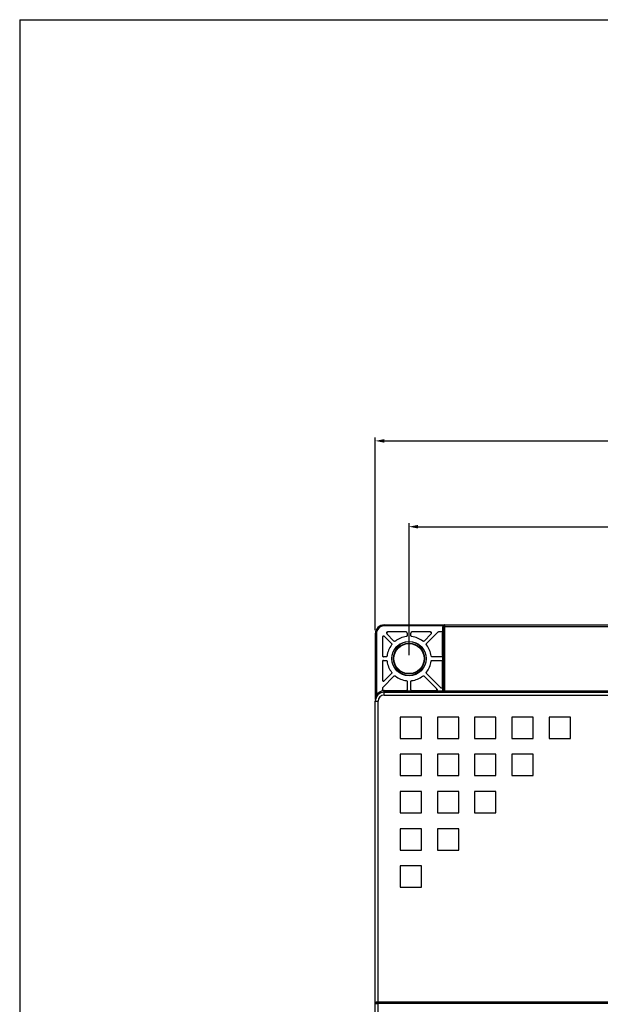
# Model space of a CAD drawing. Header units: millimetres. Extents: x 66 to 1727, y -68 to 939.
# Tile 46 of 72: x 66 to 230, y 661 to 939. Entities that reach past the tile are written whole.
import ezdxf

# ---------------------------------------------------------------- set-up
doc = ezdxf.new("R2010")
doc.units = ezdxf.units.MM
doc.header["$LTSCALE"] = 65.395
doc.header["$PDMODE"] = 3
doc.header["$PDSIZE"] = 0.3
doc.layers.get('0').update_dxf_attribs({"linetype": 'CONTINUOUS'})
doc.layers.get('Defpoints').update_dxf_attribs({"linetype": 'CONTINUOUS'})
for name, color, linetype in [('0-ASSY-NH30-G-FA_DXF_FORMAT', 7, 'CONTINUOUS'), ('07_ALL_FEATURES', 7, 'CONTINUOUS'), ('DIM', 7, 'CONTINUOUS')]:
    doc.layers.add(name, color=color, linetype=linetype)
doc.styles.get("Standard").update_dxf_attribs({"font": 'arial.ttf'})
doc.dimstyles.get("Standard").update_dxf_attribs({"dimtxt": 3, "dimasz": 2.5, "dimexe": 1, "dimexo": 1, "dimtad": 1, "dimzin": 0, "dimdsep": 46, "dimtxsty": 'Standard', "dimblk": '_FILLED', "dimblk1": '_FILLED', "dimblk2": '_FILLED', "dimcen": 0.09, "dimazin": 0, "dimtol": 1, "dimtp": 0.01, "dimtm": 0.01, "dimtfac": 1, "dimtofl": 0, "dimtmove": 0, "dimatfit": 3, "dimldrblk": '_FILLED', "dimfxl": 1, "dimtolj": 1, "dimtzin": 0, "dimarcsym": 0})

# ---------------------------------------------------------------- blocks, each defined once
blk = doc.blocks.new('_FILLED')
at = {"color": 0, "linetype": 'ByBlock'}
blk.add_solid([(0, 0), (-1, 0.2), (-1, -0.2)], dxfattribs=at)
blk = doc.blocks.new('*D1')
at = {"layer": 'Defpoints', "color": 0, "transparency": 16777216}
for p in [(416.26, 819.91), (166.26, 765.52), (416.26, 765.52)]:
    blk.add_point(p, dxfattribs=at)
at = {"layer": 'DIM', "color": 7, "lineweight": -2, "transparency": 16777216}
for p, q in [((166.26, 766.52), (166.26, 820.91)), ((168.76, 819.91), (413.76, 819.91)), ((416.26, 766.52), (416.26, 820.91))]:
    blk.add_line(p, q, dxfattribs=at)
at = {"layer": 'DIM', "color": 7, "lineweight": -2, "transparency": 16777216, "xscale": 2.5, "yscale": 2.5, "zscale": 2.5, "rotation": 180}
blk.add_blockref('_FILLED', (166.26, 819.91), dxfattribs=at)
at = {"layer": 'DIM', "color": 7, "lineweight": -2, "transparency": 16777216, "xscale": 2.5, "yscale": 2.5, "zscale": 2.5}
blk.add_blockref('_FILLED', (416.26, 819.91), dxfattribs=at)
at = {"layer": 'DIM', "color": 0, "transparency": 16777216, "insert": (292.68, 826.41), "char_height": 3, "attachment_point": 5}
blk.add_mtext('\\A1;{\\H3.3333x;W}', dxfattribs=at)
blk = doc.blocks.new('*D4')
at = {"layer": 'Defpoints', "color": 0, "transparency": 16777216}
for p in [(406.76, 795.72), (175.76, 758.52), (406.76, 758.52)]:
    blk.add_point(p, dxfattribs=at)
at = {"layer": 'DIM', "color": 7, "lineweight": -2, "transparency": 16777216}
for p, q in [((175.76, 759.52), (175.76, 796.72)), ((178.26, 795.72), (404.26, 795.72)), ((406.76, 759.52), (406.76, 796.72))]:
    blk.add_line(p, q, dxfattribs=at)
at = {"layer": 'DIM', "color": 7, "lineweight": -2, "transparency": 16777216, "xscale": 2.5, "yscale": 2.5, "zscale": 2.5, "rotation": 180}
blk.add_blockref('_FILLED', (175.76, 795.72), dxfattribs=at)
at = {"layer": 'DIM', "color": 7, "lineweight": -2, "transparency": 16777216, "xscale": 2.5, "yscale": 2.5, "zscale": 2.5}
blk.add_blockref('_FILLED', (406.76, 795.72), dxfattribs=at)
at = {"layer": 'DIM', "color": 0, "transparency": 16777216, "insert": (291.26, 802.24), "char_height": 3, "attachment_point": 5}
blk.add_mtext('\\A1;{\\H3.3333x;W1}', dxfattribs=at)

msp = doc.modelspace()

# ---------------------------------------------------------------- linework, layer by layer
msp.add_line((66.021, 938.716), (66.021, -68.499))
at = {"color": 7, "linetype": 'Continuous'}
msp.add_line((396.661, 749.297), (185.865, 749.297), dxfattribs=at)
at = {"layer": '0-ASSY-NH30-G-FA_DXF_FORMAT', "color": 7, "linetype": 'Continuous'}
msp.add_line((66.021, 938.716), (871.298, 938.716), dxfattribs=at)
at = {"layer": '07_ALL_FEATURES', "color": 7, "linetype": 'Continuous'}
for p, q in [((168.763, 767.718), (168.763, 768.018)), ((168.763, 768.018), (413.763, 768.018)), ((185.305, 767.718), (168.763, 767.718)), ((185.263, 749.446), (185.263, 767.518)), ((397.263, 767.518), (185.263, 767.518)), ((185.365, 767.518), (185.382, 767.648)), ((185.365, 767.518), (185.365, 749.318)), ((185.865, 749.297), (185.865, 768.018)), ((166.263, 765.518), (166.263, 746.957)), ((166.563, 765.518), (166.263, 765.518)), ((166.563, 765.518), (166.563, 748.132)), ((168.263, 764.587), (168.263, 759.318)), ((168.775, 764.799), (170.813, 762.761)), ((171.52, 763.468), (169.482, 765.506)), ((174.963, 766.018), (169.694, 766.018)), ((175.263, 765.718), (175.263, 765.019)), ((176.263, 765.019), (176.263, 765.718)), ((181.832, 766.018), (176.563, 766.018)), ((182.044, 765.506), (180.006, 763.468)), ((180.713, 762.761), (183.882, 765.93)), ((184.963, 766.018), (184.094, 766.018)), ((185.232, 759.348), (185.232, 765.687)), ((169.262, 759.018), (168.563, 759.018)), ((184.963, 759.018), (182.264, 759.018)), ((168.263, 757.718), (168.263, 752.449)), ((168.563, 758.018), (169.262, 758.018)), ((182.264, 758.018), (184.963, 758.018)), ((185.232, 750.523), (185.232, 757.687)), ((168.351, 750.399), (171.52, 753.568)), ((170.813, 754.275), (168.775, 752.237)), ((180.006, 753.568), (183.616, 749.958)), ((184.751, 750.237), (180.713, 754.275)), ((168.263, 750.187), (168.263, 749.739)), ((175.263, 752.017), (175.263, 749.746)), ((176.263, 749.746), (176.263, 752.017)), ((168.763, 748.218), (168.763, 749.476)), ((168.763, 749.476), (174.932, 749.476)), ((168.763, 749.446), (185.263, 749.446)), ((168.763, 749.018), (413.763, 749.018)), ((168.763, 748.218), (302.043, 748.218)), ((176.593, 749.476), (183.33, 749.476)), ((185.365, 749.318), (185.263, 749.446)), ((396.661, 749.297), (185.865, 749.297)), ((166.263, 661.538), (166.263, 746.518)), ((166.263, 746.518), (167.063, 746.518)), ((167.063, 661.562), (167.063, 746.518)), ((173.263, 742.018), (173.263, 736.018)), ((179.263, 742.018), (173.263, 742.018)), ((179.263, 736.018), (179.263, 742.018)), ((183.763, 742.018), (183.763, 736.018)), ((189.763, 742.018), (183.763, 742.018)), ((189.763, 736.018), (189.763, 742.018)), ((194.263, 742.018), (194.263, 736.018)), ((200.263, 742.018), (194.263, 742.018)), ((200.263, 736.018), (200.263, 742.018)), ((204.763, 742.018), (204.763, 736.018)), ((210.763, 742.018), (204.763, 742.018)), ((210.763, 736.018), (210.763, 742.018)), ((215.263, 742.018), (215.263, 736.018)), ((221.263, 742.018), (215.263, 742.018)), ((221.263, 736.018), (221.263, 742.018)), ((173.263, 736.018), (179.263, 736.018)), ((183.763, 736.018), (189.763, 736.018)), ((194.263, 736.018), (200.263, 736.018)), ((204.763, 736.018), (210.763, 736.018)), ((215.263, 736.018), (221.263, 736.018)), ((173.263, 731.518), (173.263, 725.518)), ((179.263, 731.518), (173.263, 731.518)), ((179.263, 725.518), (179.263, 731.518)), ((183.763, 731.518), (183.763, 725.518)), ((189.763, 731.518), (183.763, 731.518)), ((189.763, 725.518), (189.763, 731.518)), ((194.263, 731.518), (194.263, 725.518)), ((200.263, 731.518), (194.263, 731.518)), ((200.263, 725.518), (200.263, 731.518)), ((204.763, 731.518), (204.763, 725.518)), ((210.763, 731.518), (204.763, 731.518)), ((210.763, 725.518), (210.763, 731.518)), ((173.263, 725.518), (179.263, 725.518)), ((183.763, 725.518), (189.763, 725.518)), ((194.263, 725.518), (200.263, 725.518)), ((204.763, 725.518), (210.763, 725.518)), ((173.263, 721.018), (173.263, 715.018)), ((179.263, 721.018), (173.263, 721.018)), ((179.263, 715.018), (179.263, 721.018)), ((183.763, 721.018), (183.763, 715.018)), ((189.763, 721.018), (183.763, 721.018)), ((189.763, 715.018), (189.763, 721.018)), ((194.263, 721.018), (194.263, 715.018)), ((200.263, 721.018), (194.263, 721.018)), ((200.263, 715.018), (200.263, 721.018)), ((173.263, 715.018), (179.263, 715.018)), ((183.763, 715.018), (189.763, 715.018)), ((194.263, 715.018), (200.263, 715.018)), ((173.263, 710.518), (173.263, 704.518)), ((179.263, 710.518), (173.263, 710.518)), ((179.263, 704.518), (179.263, 710.518)), ((183.763, 710.518), (183.763, 704.518)), ((189.763, 710.518), (183.763, 710.518)), ((189.763, 704.518), (189.763, 710.518)), ((173.263, 704.518), (179.263, 704.518)), ((183.763, 704.518), (189.763, 704.518)), ((173.263, 700.018), (173.263, 694.018)), ((179.263, 700.018), (173.263, 700.018)), ((179.263, 694.018), (179.263, 700.018)), ((173.263, 694.018), (179.263, 694.018)), ((166.263, 661.208), (166.263, 661.518)), ((167.337, 661.509), (166.263, 661.518)), ((166.263, 389.518), (166.263, 661.206)), ((302.816, 661.562), (167.063, 661.562)), ((167.063, 428.75), (167.063, 661.203)), ((302.05, 661.203), (167.063, 661.203)), ((167.337, 661.518), (167.763, 661.454)), ((167.707, 661.452), (167.763, 661.454)), ((167.707, 661.209), (167.707, 661.452)), ((168.102, 661.21), (168.102, 661.454)), ((168.102, 661.454), (169.237, 661.454)), ((169.237, 661.454), (169.237, 661.218)), ((169.242, 661.439), (190.849, 661.439)), ((190.849, 661.439), (190.849, 661.218)), ((191.144, 661.44), (193.472, 661.509)), ((191.144, 661.44), (191.144, 661.218)), ((193.472, 661.218), (193.472, 661.509)), ((195.441, 661.218), (195.441, 661.518)), ((195.963, 661.518), (195.963, 661.218)), ((196.263, 661.541), (196.263, 661.218)), ((224.263, 661.518), (224.263, 661.218)), ((224.563, 661.518), (224.563, 661.218)), ((225.085, 661.218), (225.085, 661.518)), ((227.054, 661.218), (227.054, 661.509)), ((227.054, 661.509), (229.382, 661.44)), ((229.382, 661.218), (229.382, 661.44))]:
    msp.add_line(p, q, dxfattribs=at)
at = {"layer": '07_ALL_FEATURES', "color": 4, "linetype": 'Continuous'}
for p, q in [((171.513, 758.018), (171.513, 759.018)), ((180.013, 759.018), (180.013, 758.018))]:
    msp.add_line(p, q, dxfattribs=at)
at = {"layer": '07_ALL_FEATURES', "color": 7, "linetype": 'Continuous'}
for radius in [4.846, 4.346]:
    msp.add_circle((175.763, 758.518), radius, dxfattribs=at)
for centre, radius, start, end in [((168.763, 765.518), 2.5, 90, 180), ((168.763, 765.518), 2.2, 90, 180), ((175.763, 758.518), 6.25, 97.01539, 127.98461), ((175.763, 758.518), 6.25, 52.01539, 82.98461), ((175.763, 758.518), 6.25, 142.01539, 172.98451), ((175.763, 758.518), 6.25, 7.01539, 37.98461), ((175.763, 758.518), 6.25, 187.01539, 217.98461), ((175.763, 758.518), 6.25, 322.01539, 352.98461), ((175.763, 758.518), 6.25, 232.01539, 262.98461), ((175.763, 758.518), 6.25, 277.01539, 307.98461), ((168.763, 746.518), 2.5, 90, 180), ((168.716, 746.954), 2.453, 164.95618, 179.95078), ((168.763, 746.518), 1.7, 90, 180), ((168.763, 746.947), 2.498, 90.00066, 94.09911), ((168.763, 746.953), 2.523, 90.00041, 91.72135)]:
    msp.add_arc(centre, radius, start, end, dxfattribs=at)
at = {"layer": '07_ALL_FEATURES', "color": 4, "linetype": 'Continuous'}
for centre, start, end in [((175.763, 759.018), 0, 180), ((175.763, 758.018), 180, 0)]:
    msp.add_arc(centre, 4.25, start, end, dxfattribs=at)
at = {"layer": '07_ALL_FEATURES', "color": 7, "linetype": 'Continuous'}
for centre, major_axis, ratio, start_param, end_param in [((185.763, 767.518), (0.5, 0), 0.9993908, 2.7300758, 3.1415927), ((168.563, 764.587), (-0.115, 0.277), 0.9997401, -1.1780053, 1.1780053), ((168.593, 764.513), (0.115, -0.277), 0.9997401, 1.9635873, 4.319598), ((169.694, 765.718), (0.277, -0.115), 0.9997401, 1.9635873, 4.319598), ((169.768, 765.687), (-0.277, 0.115), 0.9997401, -1.1780053, 1.1780053), ((174.963, 765.718), (0.212, 0.212), 0.9999239, -0.7853601, 0.7853601), ((176.563, 765.718), (0.212, -0.212), 0.9999239, 2.3562326, 3.9269527), ((181.758, 765.687), (-0.277, -0.115), 0.9997401, 1.9635873, 4.319598), ((181.832, 765.718), (0.277, 0.115), 0.9997401, -1.1780053, 1.1780053), ((184.094, 765.718), (-0.115, 0.277), 0.9999554, -0.3926833, 0.3926833), ((168.563, 759.318), (0.3, 0), 0.9999619, -3.1415927, -1.5707963), ((168.563, 757.718), (-0.212, 0.212), 0.9999239, -0.7853601, 0.7853601), ((168.563, 752.449), (0.115, 0.277), 0.9997401, -4.319598, -1.9635873), ((168.563, 750.187), (0.277, -0.115), 0.9999554, 2.7489093, 3.534276), ((168.593, 752.523), (-0.115, -0.277), 0.9997401, -1.1780053, 1.1780053), ((183.33, 749.776), (0.277, -0.115), 0.9997401, -1.1780053, 1.1780053), ((184.932, 750.523), (-0.115, 0.277), 0.9997401, 1.9635873, 4.319598), ((168.763, 746.943), (0, -2.502), 0.9990482, 3.2130792, 4.2174549), ((185.865, 749.319), (0.5, 0), 0.0436609, -3.1066861, -1.5707963), ((167.063, 661.206), (0.8, 0), 0.0034907, 3.1415927, 4.712389), ((167.68, 660.206), (0, 1.3), 0.16666, 0.2140908, 0.682272), ((168.102, 661.452), (0.4, 0), 0.005236, 1.5707963, 2.7359061), ((190.849, 661.44), (0.3, 0), 0.005236, -1.5707963, -0.1745329), ((195.441, 661.507), (2, 0), 0.005236, 1.5707963, 2.9670597), ((225.085, 661.507), (2, 0), 0.005236, 0.1745329, 1.5707963), ((229.677, 661.44), (0.3, 0), 0.005236, -2.9670597, -1.5707963)]:
    msp.add_ellipse(centre, major_axis=major_axis, ratio=ratio, start_param=start_param, end_param=end_param, dxfattribs=at)
msp.add_ellipse((175.763, 758.52), major_axis=(0, 4.254), ratio=0.9999999, dxfattribs=at)
for points in [[(185.35, 767.801), (185.333, 767.775), (185.317, 767.747), (185.305, 767.718)], [(185.382, 767.648), (185.427, 767.814), (185.587, 767.967), (185.754, 768.005)], [(185.754, 768.005), (185.79, 768.014), (185.828, 768.018), (185.865, 768.018)], [(166.563, 748.132), (166.471, 747.961), (166.397, 747.779), (166.347, 747.591)], [(168.426, 749.472), (168.333, 749.519), (168.263, 749.634), (168.263, 749.739)], [(168.584, 749.439), (168.531, 749.436), (168.474, 749.447), (168.426, 749.472)], [(176.483, 749.457), (176.366, 749.489), (176.263, 749.625), (176.263, 749.746)], [(176.563, 749.446), (176.536, 749.446), (176.509, 749.45), (176.483, 749.457)]]:
    msp.add_open_spline(points, degree=3, dxfattribs=at)
for points, knots in [([(185.753, 768.018), (185.716, 768.018), (185.561, 768.001), (185.417, 767.899), (185.35, 767.801)], [0, 0, 0, 0, 0.2345293, 1, 1, 1, 1]), ([(175.263, 765.019), (175.263, 764.948), (175.209, 764.801), (175.07, 764.73), (175, 764.721)], [0, 0, 0, 0, 0.4999715, 1, 1, 1, 1]), ([(176.526, 764.721), (176.456, 764.73), (176.317, 764.801), (176.263, 764.948), (176.263, 765.019)], [0, 0, 0, 0, 0.5000285, 1, 1, 1, 1]), ([(184.963, 766.018), (185.039, 766.018), (185.199, 765.954), (185.263, 765.794), (185.263, 765.718)], [0, 0, 0, 0, 0.5000007, 1, 1, 1, 1]), ([(170.813, 762.761), (170.863, 762.711), (170.928, 762.569), (170.88, 762.42), (170.837, 762.364)], [0, 0, 0, 0, 0.4999274, 1, 1, 1, 1]), ([(171.916, 763.444), (171.861, 763.4), (171.712, 763.353), (171.57, 763.418), (171.52, 763.468)], [0, 0, 0, 0, 0.5000285, 1, 1, 1, 1]), ([(180.006, 763.468), (179.956, 763.418), (179.814, 763.353), (179.665, 763.4), (179.609, 763.444)], [0, 0, 0, 0, 0.4999715, 1, 1, 1, 1]), ([(180.689, 762.364), (180.645, 762.42), (180.598, 762.569), (180.663, 762.711), (180.713, 762.761)], [0, 0, 0, 0, 0.5000554, 1, 1, 1, 1]), ([(169.56, 759.281), (169.551, 759.211), (169.48, 759.072), (169.333, 759.018), (169.262, 759.018)], [0, 0, 0, 0, 0.5000276, 1, 1, 1, 1]), ([(182.264, 759.018), (182.193, 759.018), (182.046, 759.072), (181.975, 759.211), (181.966, 759.281)], [0, 0, 0, 0, 0.4999715, 1, 1, 1, 1]), ([(185.263, 759.318), (185.263, 759.241), (185.199, 759.082), (185.039, 759.018), (184.963, 759.018)], [0, 0, 0, 0, 0.4999993, 1, 1, 1, 1]), ([(169.262, 758.018), (169.333, 758.018), (169.48, 757.964), (169.551, 757.825), (169.56, 757.755)], [0, 0, 0, 0, 0.4999715, 1, 1, 1, 1]), ([(181.966, 757.755), (181.975, 757.825), (182.046, 757.964), (182.193, 758.018), (182.264, 758.018)], [0, 0, 0, 0, 0.5000285, 1, 1, 1, 1]), ([(184.963, 758.018), (185.039, 758.018), (185.199, 757.954), (185.263, 757.794), (185.263, 757.718)], [0, 0, 0, 0, 0.5000007, 1, 1, 1, 1]), ([(170.837, 754.671), (170.88, 754.616), (170.928, 754.467), (170.863, 754.325), (170.813, 754.275)], [0, 0, 0, 0, 0.5000554, 1, 1, 1, 1]), ([(171.52, 753.568), (171.57, 753.618), (171.712, 753.683), (171.861, 753.635), (171.916, 753.592)], [0, 0, 0, 0, 0.4999715, 1, 1, 1, 1]), ([(179.609, 753.592), (179.665, 753.635), (179.814, 753.683), (179.956, 753.618), (180.006, 753.568)], [0, 0, 0, 0, 0.5000285, 1, 1, 1, 1]), ([(180.713, 754.275), (180.663, 754.325), (180.598, 754.467), (180.645, 754.616), (180.689, 754.671)], [0, 0, 0, 0, 0.4999274, 1, 1, 1, 1]), ([(175, 752.315), (175.07, 752.306), (175.209, 752.235), (175.263, 752.088), (175.263, 752.017)], [0, 0, 0, 0, 0.5000285, 1, 1, 1, 1]), ([(176.263, 752.017), (176.263, 752.088), (176.317, 752.235), (176.456, 752.306), (176.526, 752.315)], [0, 0, 0, 0, 0.4999715, 1, 1, 1, 1]), ([(183.616, 749.958), (183.694, 749.879), (183.757, 749.599), (183.515, 749.446), (183.404, 749.446)], [0, 0, 0, 0, 0.5, 1, 1, 1, 1]), ([(185.263, 750.449), (185.263, 750.338), (185.109, 750.096), (184.829, 750.159), (184.751, 750.237)], [0, 0, 0, 0, 0.5, 1, 1, 1, 1]), ([(175.263, 749.746), (175.263, 749.669), (175.199, 749.51), (175.039, 749.446), (174.963, 749.446)], [0, 0, 0, 0, 0.5000009, 1, 1, 1, 1]), ([(167.063, 661.562), (166.961, 661.562), (166.773, 661.562), (166.549, 661.563), (166.408, 661.559), (166.329, 661.564), (166.296, 661.553), (166.263, 661.563), (166.263, 661.558)], [0, 0, 0, 0, 0.3827146, 0.7071429, 0.8314099, 0.9238798, 0.9807117, 1, 1, 1, 1])]:
    msp.add_open_spline(points, degree=3, knots=knots, dxfattribs=at)

# ---------------------------------------------------------------- dimensions: what is measured, and where the dimension line sits
at = {"layer": 'DIM', "color": 0}
for base, p1, p2, text, picture, middle in [((416.263, 819.915), (166.263, 765.518), (416.263, 765.518), '{\\H3.3333x;W}', '*D1', (292.681, 819.915)), ((406.763, 795.72), (175.763, 758.518), (406.763, 758.518), '{\\H3.3333x;W1}', '*D4', (291.263, 795.72))]:
    dim = msp.add_linear_dim(base=base, p1=p1, p2=p2, text=text, dimstyle='Standard', override={"dimgap": 1.5, "dimclrd": 7, "dimclre": 7, "dimarcsym": 1}, dxfattribs=at)
    dim.commit()
    dim.dimension.update_dxf_attribs({"geometry": picture, "text_midpoint": middle, "dimtype": 160})

doc.saveas('drawing.dxf')
